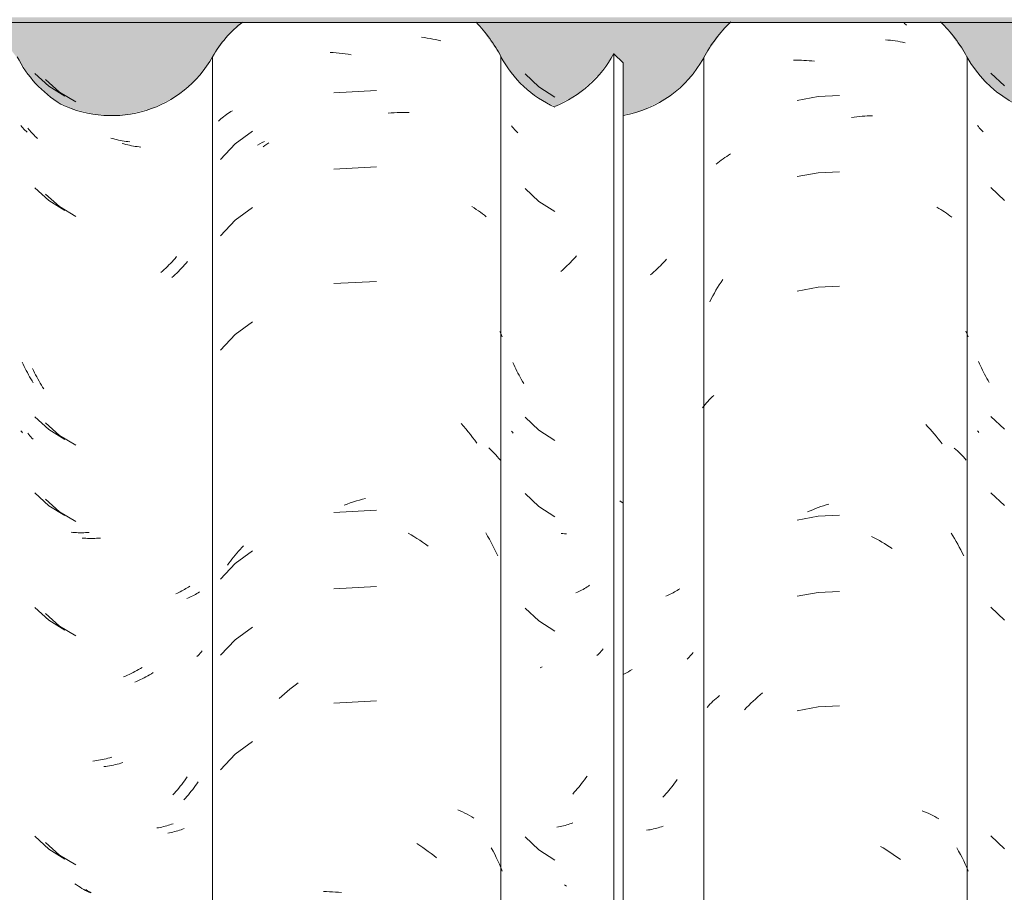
# Model space of a CAD drawing. Header units: metres. Extents: x -27.3 to 21, y -0.3 to 10.3.
# Tile 227 of 237: x 19.078 to 19.467, y 2.981 to 3.326. Entities that reach past the tile are written whole.
import ezdxf

# ---------------------------------------------------------------- set-up
doc = ezdxf.new("R2010")
doc.units = ezdxf.units.M
for name, color, linetype, lineweight in [('A-GLAZ-CWMG', 7, 'Continuous', 5), ('A-ROOF-OTLN', 7, 'Continuous', 5), ('A-ROOF-PATT', 7, 'Continuous', 5), ('I-WALL', 7, 'Continuous', 5)]:
    doc.layers.add(name, color=color, linetype=linetype, lineweight=lineweight)

# ---------------------------------------------------------------- blocks, each defined once
blk = doc.blocks.new('FP_297-FACHADA 03')
at = {"layer": 'A-GLAZ-CWMG', "color": 9, "true_color": 0xc0c0c0}
for p, q in [((24.66957, 3.30445), (24.67502, 3.29934)), ((24.6647, 3.28327), (24.66435, 3.2837)), ((24.66507, 3.28286), (24.6647, 3.28327)), ((24.66544, 3.28244), (24.66507, 3.28286)), ((24.66583, 3.28204), (24.66544, 3.28244)), ((24.66623, 3.28164), (24.66583, 3.28204)), ((24.66664, 3.28125), (24.66623, 3.28164)), ((24.66957, 3.25923), (24.67502, 3.25412)), ((24.66511, 3.18962), (24.66473, 3.19048)), ((24.6655, 3.18877), (24.66511, 3.18962)), ((24.66589, 3.18792), (24.6655, 3.18877)), ((24.66631, 3.18709), (24.66589, 3.18792)), ((24.66673, 3.18626), (24.66631, 3.18709)), ((24.66716, 3.18543), (24.66673, 3.18626)), ((24.66761, 3.18462), (24.66716, 3.18543)), ((24.66806, 3.18381), (24.66761, 3.18462)), ((24.66853, 3.18301), (24.66806, 3.18381)), ((24.669, 3.18222), (24.66853, 3.18301)), ((24.66957, 3.1688), (24.67502, 3.16369)), ((24.66462, 3.1628), (24.66435, 3.16313)), ((24.6649, 3.16248), (24.66462, 3.1628)), ((24.66957, 3.13866), (24.67502, 3.13355)), ((24.66957, 3.09345), (24.67502, 3.08834)), ((24.66957, 3.00302), (24.67502, 2.99791))]:
    blk.add_line(p, q, dxfattribs=at)
blk = doc.blocks.new('FP_298-FACHADA 03')
at = {"layer": 'A-GLAZ-CWMG', "color": 9, "true_color": 0xc0c0c0}
for p, q in [((24.63545, 3.3241), (24.63639, 3.32335)), ((24.62798, 3.31757), (24.62897, 3.31749)), ((24.62897, 3.31749), (24.62996, 3.31738)), ((24.62996, 3.31738), (24.63095, 3.31727)), ((24.63095, 3.31727), (24.63192, 3.31713)), ((24.63192, 3.31713), (24.63289, 3.31698)), ((24.63289, 3.31698), (24.63385, 3.31681)), ((24.63385, 3.31681), (24.6348, 3.31662)), ((24.6348, 3.31662), (24.63575, 3.31641)), ((24.59174, 3.30952), (24.59276, 3.30953)), ((24.59276, 3.30953), (24.59378, 3.30953)), ((24.59378, 3.30953), (24.59481, 3.3095)), ((24.59481, 3.3095), (24.59585, 3.30946)), ((24.59585, 3.30946), (24.59688, 3.3094)), ((24.59688, 3.3094), (24.59792, 3.30933)), ((24.59792, 3.30933), (24.59897, 3.30923)), ((24.59897, 3.30923), (24.60001, 3.30912)), ((24.60149, 3.2952), (24.59318, 3.29365)), ((24.60994, 3.29557), (24.60149, 3.2952)), ((24.61459, 3.2869), (24.61565, 3.28705)), ((24.61565, 3.28705), (24.61669, 3.28718)), ((24.61669, 3.28718), (24.61774, 3.28729)), ((24.61774, 3.28729), (24.61878, 3.28739)), ((24.61878, 3.28739), (24.61982, 3.28746)), ((24.61982, 3.28746), (24.62086, 3.28752)), ((24.62086, 3.28752), (24.62189, 3.28756)), ((24.62189, 3.28756), (24.62292, 3.28758)), ((24.56252, 3.26948), (24.56321, 3.27001)), ((24.56321, 3.27001), (24.56391, 3.27053)), ((24.56391, 3.27053), (24.56462, 3.27103)), ((24.56462, 3.27103), (24.56534, 3.27152)), ((24.56534, 3.27152), (24.56608, 3.272)), ((24.56608, 3.272), (24.56684, 3.27247)), ((24.5612, 3.26839), (24.56185, 3.26894)), ((24.56185, 3.26894), (24.56252, 3.26948)), ((24.60149, 3.26505), (24.59318, 3.26351)), ((24.60994, 3.26542), (24.60149, 3.26505)), ((24.64832, 3.25141), (24.6491, 3.25097)), ((24.6491, 3.25097), (24.64986, 3.25052)), ((24.64986, 3.25052), (24.65062, 3.25005)), ((24.65062, 3.25005), (24.65135, 3.24957)), ((24.65135, 3.24957), (24.65208, 3.24908)), ((24.65208, 3.24908), (24.65279, 3.24857)), ((24.65279, 3.24857), (24.65349, 3.24805)), ((24.65349, 3.24805), (24.65417, 3.24753)), ((24.56109, 3.2186), (24.56175, 3.21969)), ((24.56175, 3.21969), (24.56241, 3.22077)), ((24.56241, 3.22077), (24.56309, 3.22184)), ((24.56309, 3.22184), (24.56379, 3.2229)), ((24.60149, 3.21984), (24.59318, 3.21829)), ((24.60994, 3.22021), (24.60149, 3.21984)), ((24.55923, 3.21525), (24.55983, 3.21638)), ((24.55983, 3.21638), (24.56046, 3.21749)), ((24.56046, 3.21749), (24.56109, 3.2186)), ((24.55863, 3.21412), (24.55923, 3.21525)), ((24.65973, 3.20242), (24.66024, 3.2013)), ((24.66024, 3.2013), (24.66073, 3.20017)), ((24.55902, 3.17593), (24.55962, 3.17652)), ((24.55962, 3.17652), (24.56024, 3.1771)), ((24.55574, 3.17217), (24.55625, 3.17282)), ((24.55625, 3.17282), (24.55677, 3.17346)), ((24.55677, 3.17346), (24.55731, 3.1741)), ((24.55731, 3.1741), (24.55786, 3.17472)), ((24.55786, 3.17472), (24.55843, 3.17533)), ((24.55843, 3.17533), (24.55902, 3.17593)), ((24.64395, 3.16561), (24.64479, 3.16471)), ((24.64479, 3.16471), (24.64562, 3.16379)), ((24.64562, 3.16379), (24.64644, 3.16286)), ((24.64644, 3.16286), (24.64725, 3.16192)), ((24.64725, 3.16192), (24.64805, 3.16096)), ((24.64805, 3.16096), (24.64883, 3.15998)), ((24.64883, 3.15998), (24.6496, 3.159)), ((24.6496, 3.159), (24.65036, 3.158)), ((24.65518, 3.15628), (24.65583, 3.15572)), ((24.65583, 3.15572), (24.65646, 3.15515)), ((24.65646, 3.15515), (24.65707, 3.15457)), ((24.65707, 3.15457), (24.65768, 3.15397)), ((24.65768, 3.15397), (24.65826, 3.15337)), ((24.65826, 3.15337), (24.65883, 3.15276)), ((24.65883, 3.15276), (24.65939, 3.15214)), ((24.65939, 3.15214), (24.65992, 3.15151)), ((24.60353, 3.1335), (24.60459, 3.13384)), ((24.60459, 3.13384), (24.60564, 3.13417)), ((24.59724, 3.13104), (24.59828, 3.1315)), ((24.59828, 3.1315), (24.59933, 3.13193)), ((24.59933, 3.13193), (24.60037, 3.13235)), ((24.60037, 3.13235), (24.60142, 3.13275)), ((24.60142, 3.13275), (24.60248, 3.13313)), ((24.60994, 3.12978), (24.60149, 3.12941)), ((24.60248, 3.13313), (24.60353, 3.1335)), ((24.60149, 3.12941), (24.59318, 3.12786)), ((24.65393, 3.12267), (24.65461, 3.12159)), ((24.62256, 3.12136), (24.62358, 3.12083)), ((24.62358, 3.12083), (24.6246, 3.12028)), ((24.6246, 3.12028), (24.62562, 3.11972)), ((24.62562, 3.11972), (24.62663, 3.11914)), ((24.62663, 3.11914), (24.62763, 3.11854)), ((24.62763, 3.11854), (24.62863, 3.11792)), ((24.65461, 3.12159), (24.65527, 3.12051)), ((24.65527, 3.12051), (24.65591, 3.11941)), ((24.65591, 3.11941), (24.65654, 3.1183)), ((24.65654, 3.1183), (24.65716, 3.11718)), ((24.62863, 3.11792), (24.62962, 3.11729)), ((24.62962, 3.11729), (24.63061, 3.11664)), ((24.65716, 3.11718), (24.65776, 3.11605)), ((24.65776, 3.11605), (24.65834, 3.1149)), ((24.65834, 3.1149), (24.65891, 3.11375)), ((24.60149, 3.09927), (24.59318, 3.09772)), ((24.60994, 3.09964), (24.60149, 3.09927)), ((24.55931, 3.05565), (24.55992, 3.05623)), ((24.55992, 3.05623), (24.56054, 3.05681)), ((24.56054, 3.05681), (24.56118, 3.05737)), ((24.56118, 3.05737), (24.56183, 3.05793)), ((24.56183, 3.05793), (24.5625, 3.05847)), ((24.57492, 3.05546), (24.5758, 3.05631)), ((24.5758, 3.05631), (24.57669, 3.05714)), ((24.57669, 3.05714), (24.57759, 3.05796)), ((24.57759, 3.05796), (24.5785, 3.05876)), ((24.5785, 3.05876), (24.57942, 3.05955)), ((24.55757, 3.05383), (24.55813, 3.05444)), ((24.55813, 3.05444), (24.55871, 3.05505)), ((24.55871, 3.05505), (24.55931, 3.05565)), ((24.57234, 3.05283), (24.57319, 3.05372)), ((24.57319, 3.05372), (24.57405, 3.0546)), ((24.57405, 3.0546), (24.57492, 3.05546)), ((24.60149, 3.05406), (24.59318, 3.05251)), ((24.60994, 3.05443), (24.60149, 3.05406)), ((24.64256, 3.01293), (24.64342, 3.01259)), ((24.64342, 3.01259), (24.64427, 3.01224)), ((24.64427, 3.01224), (24.64511, 3.01187)), ((24.64511, 3.01187), (24.64594, 3.01149)), ((24.64594, 3.01149), (24.64675, 3.01109)), ((24.64675, 3.01109), (24.64756, 3.01068)), ((24.64756, 3.01068), (24.64835, 3.01025)), ((24.64835, 3.01025), (24.64913, 3.00981)), ((24.6261, 2.99887), (24.62711, 2.99828)), ((24.62711, 2.99828), (24.62811, 2.99767)), ((24.62811, 2.99767), (24.62911, 2.99705)), ((24.65622, 2.99831), (24.65692, 2.99704)), ((24.62911, 2.99705), (24.6301, 2.99641)), ((24.6301, 2.99641), (24.63108, 2.99575)), ((24.63108, 2.99575), (24.63205, 2.99507)), ((24.63205, 2.99507), (24.63302, 2.99438)), ((24.63302, 2.99438), (24.63398, 2.99367)), ((24.65692, 2.99704), (24.65761, 2.99576)), ((24.65761, 2.99576), (24.65827, 2.99447)), ((24.65827, 2.99447), (24.65892, 2.99316)), ((24.65892, 2.99316), (24.65954, 2.99184)), ((24.65954, 2.99184), (24.66015, 2.99051)), ((24.66015, 2.99051), (24.66073, 2.98917))]:
    blk.add_line(p, q, dxfattribs=at)
blk = doc.blocks.new('FP_299-FACHADA 03')
at = {"layer": 'A-GLAZ-CWMG', "color": 9, "true_color": 0xc0c0c0}
for p, q in [((24.48574, 3.30407), (24.49118, 3.29896)), ((24.49118, 3.29896), (24.49748, 3.29493)), ((24.48073, 3.28308), (24.48035, 3.28355)), ((24.48112, 3.28263), (24.48073, 3.28308)), ((24.48152, 3.28218), (24.48112, 3.28263)), ((24.48194, 3.28174), (24.48152, 3.28218)), ((24.48237, 3.2813), (24.48194, 3.28174)), ((24.48281, 3.28088), (24.48237, 3.2813)), ((24.48574, 3.25886), (24.49118, 3.25375)), ((24.49118, 3.25375), (24.49748, 3.24971)), ((24.54158, 3.23094), (24.54099, 3.23026)), ((24.5379, 3.22707), (24.53726, 3.22647)), ((24.53854, 3.22769), (24.5379, 3.22707)), ((24.53916, 3.22831), (24.53854, 3.22769)), ((24.53978, 3.22895), (24.53916, 3.22831)), ((24.54039, 3.2296), (24.53978, 3.22895)), ((24.54099, 3.23026), (24.54039, 3.2296)), ((24.53596, 3.22529), (24.5353, 3.22473)), ((24.53662, 3.22587), (24.53596, 3.22529)), ((24.53726, 3.22647), (24.53662, 3.22587)), ((24.48129, 3.18925), (24.48091, 3.19011)), ((24.48167, 3.1884), (24.48129, 3.18925)), ((24.48207, 3.18755), (24.48167, 3.1884)), ((24.48248, 3.18671), (24.48207, 3.18755)), ((24.4829, 3.18588), (24.48248, 3.18671)), ((24.48333, 3.18506), (24.4829, 3.18588)), ((24.48378, 3.18425), (24.48333, 3.18506)), ((24.48423, 3.18344), (24.48378, 3.18425)), ((24.4847, 3.18264), (24.48423, 3.18344)), ((24.48517, 3.18185), (24.4847, 3.18264)), ((24.48574, 3.16843), (24.49118, 3.16332)), ((24.48071, 3.16254), (24.48035, 3.16298)), ((24.48108, 3.16211), (24.48071, 3.16254)), ((24.49118, 3.16332), (24.49748, 3.15928)), ((24.48574, 3.13829), (24.49118, 3.13318)), ((24.49118, 3.13318), (24.49748, 3.12914)), ((24.50063, 3.12249), (24.49994, 3.12257)), ((24.50133, 3.12242), (24.50063, 3.12249)), ((24.50203, 3.12237), (24.50133, 3.12242)), ((24.54362, 3.09884), (24.54306, 3.09856)), ((24.54417, 3.09913), (24.54362, 3.09884)), ((24.54471, 3.09942), (24.54417, 3.09913)), ((24.54525, 3.09973), (24.54471, 3.09942)), ((24.54577, 3.10005), (24.54525, 3.09973)), ((24.54628, 3.10038), (24.54577, 3.10005)), ((24.54678, 3.10072), (24.54628, 3.10038)), ((24.54191, 3.09803), (24.54132, 3.09778)), ((24.54249, 3.09829), (24.54191, 3.09803)), ((24.54306, 3.09856), (24.54249, 3.09829)), ((24.48574, 3.09307), (24.49118, 3.08796)), ((24.49118, 3.08796), (24.49748, 3.08393)), ((24.55211, 3.07547), (24.55174, 3.07502)), ((24.55011, 3.07329), (24.54968, 3.07288)), ((24.55054, 3.07371), (24.55011, 3.07329)), ((24.55095, 3.07414), (24.55054, 3.07371)), ((24.55135, 3.07457), (24.55095, 3.07414)), ((24.55174, 3.07502), (24.55135, 3.07457)), ((24.52577, 3.06753), (24.52504, 3.06715)), ((24.5265, 3.06793), (24.52577, 3.06753)), ((24.52722, 3.06834), (24.5265, 3.06793)), ((24.52795, 3.06876), (24.52722, 3.06834)), ((24.52504, 3.06715), (24.52439, 3.06683)), ((24.54576, 3.02534), (24.54524, 3.02459)), ((24.54248, 3.02099), (24.5419, 3.0203)), ((24.54305, 3.02169), (24.54248, 3.02099)), ((24.54361, 3.0224), (24.54305, 3.02169)), ((24.54416, 3.02312), (24.54361, 3.0224)), ((24.5447, 3.02385), (24.54416, 3.02312)), ((24.54524, 3.02459), (24.5447, 3.02385)), ((24.54071, 3.01896), (24.54011, 3.0183)), ((24.54131, 3.01962), (24.54071, 3.01896)), ((24.5419, 3.0203), (24.54131, 3.01962)), ((24.53441, 3.0054), (24.53373, 3.00529)), ((24.53508, 3.00552), (24.53441, 3.0054)), ((24.53574, 3.00565), (24.53508, 3.00552)), ((24.5364, 3.0058), (24.53574, 3.00565)), ((24.53705, 3.00596), (24.5364, 3.0058)), ((24.53769, 3.00612), (24.53705, 3.00596)), ((24.53833, 3.00631), (24.53769, 3.00612)), ((24.53896, 3.0065), (24.53833, 3.00631)), ((24.53958, 3.0067), (24.53896, 3.0065)), ((24.54019, 3.00692), (24.53958, 3.0067)), ((24.48574, 3.00265), (24.49118, 2.99753)), ((24.49118, 2.99753), (24.49748, 2.9935)), ((24.50205, 2.98317), (24.50134, 2.98366))]:
    blk.add_line(p, q, dxfattribs=at)
blk = doc.blocks.new('FP_300-FACHADA 03')
at = {"layer": 'A-GLAZ-CWMG', "color": 9, "true_color": 0xc0c0c0}
for p, q in [((24.44488, 3.3186), (24.446, 3.31845)), ((24.446, 3.31845), (24.4471, 3.31828)), ((24.4471, 3.31828), (24.4482, 3.31809)), ((24.4482, 3.31809), (24.44929, 3.31788)), ((24.44929, 3.31788), (24.45037, 3.31764)), ((24.45037, 3.31764), (24.45144, 3.31739)), ((24.45144, 3.31739), (24.45249, 3.31712)), ((24.40873, 3.31258), (24.40991, 3.31251)), ((24.40991, 3.31251), (24.4111, 3.31242)), ((24.4111, 3.31242), (24.41229, 3.31231)), ((24.41229, 3.31231), (24.41349, 3.31218)), ((24.41349, 3.31218), (24.41469, 3.31202)), ((24.41469, 3.31202), (24.41589, 3.31184)), ((24.41589, 3.31184), (24.41709, 3.31164)), ((24.42703, 3.29751), (24.41018, 3.29661)), ((24.43166, 3.28858), (24.43285, 3.28869)), ((24.43285, 3.28869), (24.43404, 3.28877)), ((24.43404, 3.28877), (24.43522, 3.28883)), ((24.43522, 3.28883), (24.4364, 3.28887)), ((24.4364, 3.28887), (24.43757, 3.28889)), ((24.43757, 3.28889), (24.43874, 3.28888)), ((24.43874, 3.28888), (24.4399, 3.28885)), ((24.38005, 3.27601), (24.38094, 3.27651)), ((24.38094, 3.27651), (24.38186, 3.27698)), ((24.38186, 3.27698), (24.38278, 3.27744)), ((24.42703, 3.26736), (24.41018, 3.26647)), ((24.46474, 3.25166), (24.4656, 3.25113)), ((24.4656, 3.25113), (24.46645, 3.25059)), ((24.46645, 3.25059), (24.46727, 3.25002)), ((24.46727, 3.25002), (24.46808, 3.24945)), ((24.46808, 3.24945), (24.46888, 3.24885)), ((24.46888, 3.24885), (24.46965, 3.24824)), ((24.46965, 3.24824), (24.47041, 3.24762)), ((24.42703, 3.22215), (24.41018, 3.22126)), ((24.47578, 3.20239), (24.47625, 3.20128)), ((24.47625, 3.20128), (24.47671, 3.20017)), ((24.46049, 3.16601), (24.46143, 3.16495)), ((24.46143, 3.16495), (24.46235, 3.16386)), ((24.46235, 3.16386), (24.46325, 3.16276)), ((24.46325, 3.16276), (24.46414, 3.16165)), ((24.46414, 3.16165), (24.46502, 3.16051)), ((24.46502, 3.16051), (24.46587, 3.15936)), ((24.46587, 3.15936), (24.46671, 3.15819)), ((24.47138, 3.15634), (24.47209, 3.15568)), ((24.47209, 3.15568), (24.47279, 3.15501)), ((24.47279, 3.15501), (24.47346, 3.15433)), ((24.47346, 3.15433), (24.47412, 3.15363)), ((24.47412, 3.15363), (24.47475, 3.15292)), ((24.47475, 3.15292), (24.47537, 3.1522)), ((24.47537, 3.1522), (24.47596, 3.15147)), ((24.4143, 3.13374), (24.4155, 3.13418)), ((24.4155, 3.13418), (24.4167, 3.1346)), ((24.4167, 3.1346), (24.41791, 3.135)), ((24.41791, 3.135), (24.41912, 3.13537)), ((24.41912, 3.13537), (24.42033, 3.13572)), ((24.42033, 3.13572), (24.42153, 3.13605)), ((24.42153, 3.13605), (24.42274, 3.13635)), ((24.42703, 3.13172), (24.41018, 3.13083)), ((24.43954, 3.12264), (24.4407, 3.12198)), ((24.4407, 3.12198), (24.44184, 3.1213)), ((24.47018, 3.12277), (24.47092, 3.12152)), ((24.44184, 3.1213), (24.44298, 3.12059)), ((24.44298, 3.12059), (24.44412, 3.11986)), ((24.44412, 3.11986), (24.44524, 3.11911)), ((24.44524, 3.11911), (24.44635, 3.11834)), ((24.44635, 3.11834), (24.44746, 3.11755)), ((24.47092, 3.12152), (24.47165, 3.12025)), ((24.47165, 3.12025), (24.47235, 3.11898)), ((24.47235, 3.11898), (24.47304, 3.11769)), ((24.47304, 3.11769), (24.47371, 3.11638)), ((24.47371, 3.11638), (24.47435, 3.11506)), ((24.47435, 3.11506), (24.47498, 3.11373)), ((24.42703, 3.10158), (24.41018, 3.10068)), ((24.39072, 3.05919), (24.39177, 3.06009)), ((24.39177, 3.06009), (24.39283, 3.06097)), ((24.39283, 3.06097), (24.3939, 3.06183)), ((24.3939, 3.06183), (24.39498, 3.06267)), ((24.39498, 3.06267), (24.39608, 3.06349)), ((24.38866, 3.05733), (24.38968, 3.05827)), ((24.38968, 3.05827), (24.39072, 3.05919)), ((24.42703, 3.05636), (24.41018, 3.05547)), ((24.45914, 3.01338), (24.4601, 3.01295)), ((24.4601, 3.01295), (24.46104, 3.01251)), ((24.46104, 3.01251), (24.46197, 3.01205)), ((24.46197, 3.01205), (24.46288, 3.01158)), ((24.46288, 3.01158), (24.46378, 3.01108)), ((24.46378, 3.01108), (24.46466, 3.01057)), ((24.46466, 3.01057), (24.46552, 3.01004)), ((24.44304, 2.99999), (24.44417, 2.99926)), ((24.44417, 2.99926), (24.44529, 2.99851)), ((24.44529, 2.99851), (24.4464, 2.99774)), ((24.4464, 2.99774), (24.44751, 2.99694)), ((24.47238, 2.99835), (24.47306, 2.99707)), ((24.44751, 2.99694), (24.4486, 2.99613)), ((24.4486, 2.99613), (24.44969, 2.99529)), ((24.44969, 2.99529), (24.45076, 2.99444)), ((24.47306, 2.99707), (24.47372, 2.99579)), ((24.47372, 2.99579), (24.47436, 2.99449)), ((24.47436, 2.99449), (24.47498, 2.99318)), ((24.47498, 2.99318), (24.47557, 2.99185)), ((24.47557, 2.99185), (24.47615, 2.99052)), ((24.47615, 2.99052), (24.47671, 2.98917)), ((24.40611, 2.98107), (24.40728, 2.98105)), ((24.40728, 2.98105), (24.40846, 2.98102)), ((24.40846, 2.98102), (24.40964, 2.98096)), ((24.40964, 2.98096), (24.41083, 2.98088)), ((24.41083, 2.98088), (24.41202, 2.98077)), ((24.41202, 2.98077), (24.41321, 2.98064))]:
    blk.add_line(p, q, dxfattribs=at)
blk = doc.blocks.new('FP_301-FACHADA 03')
at = {"layer": 'A-GLAZ-CWMG', "color": 9, "true_color": 0xc0c0c0}
for p, q in [((24.29631, 3.30186), (24.30191, 3.29691)), ((24.30191, 3.29691), (24.30833, 3.29305)), ((24.2898, 3.2822), (24.28943, 3.28269)), ((24.29018, 3.28172), (24.2898, 3.2822)), ((24.29058, 3.28124), (24.29018, 3.28172)), ((24.29099, 3.28078), (24.29058, 3.28124)), ((24.29142, 3.28032), (24.29099, 3.28078)), ((24.29185, 3.27987), (24.29142, 3.28032)), ((24.29231, 3.27942), (24.29185, 3.27987)), ((24.29277, 3.27899), (24.29231, 3.27942)), ((24.29325, 3.27857), (24.29277, 3.27899)), ((24.32732, 3.27643), (24.32657, 3.27663)), ((24.32808, 3.27623), (24.32732, 3.27643)), ((24.32883, 3.27605), (24.32808, 3.27623)), ((24.32958, 3.27589), (24.32883, 3.27605)), ((24.33033, 3.27574), (24.32958, 3.27589)), ((24.33108, 3.2756), (24.33033, 3.27574)), ((24.33182, 3.27547), (24.33108, 3.2756)), ((24.33257, 3.27536), (24.33182, 3.27547)), ((24.33331, 3.27526), (24.33257, 3.27536)), ((24.33405, 3.27518), (24.33331, 3.27526)), ((24.29631, 3.25664), (24.30191, 3.25169)), ((24.30191, 3.25169), (24.30833, 3.24783)), ((24.35007, 3.2273), (24.34945, 3.22666)), ((24.35068, 3.22795), (24.35007, 3.2273)), ((24.35129, 3.22861), (24.35068, 3.22795)), ((24.35188, 3.22928), (24.35129, 3.22861)), ((24.35247, 3.22996), (24.35188, 3.22928)), ((24.34689, 3.22423), (24.34624, 3.22365)), ((24.34754, 3.22482), (24.34689, 3.22423)), ((24.34819, 3.22542), (24.34754, 3.22482)), ((24.34882, 3.22604), (24.34819, 3.22542)), ((24.34945, 3.22666), (24.34882, 3.22604)), ((24.29164, 3.18689), (24.29124, 3.18774)), ((24.29205, 3.18605), (24.29164, 3.18689)), ((24.29247, 3.18522), (24.29205, 3.18605)), ((24.2929, 3.1844), (24.29247, 3.18522)), ((24.29334, 3.18358), (24.2929, 3.1844)), ((24.2938, 3.18277), (24.29334, 3.18358)), ((24.29426, 3.18197), (24.2938, 3.18277)), ((24.29474, 3.18118), (24.29426, 3.18197)), ((24.29522, 3.18039), (24.29474, 3.18118)), ((24.29572, 3.17962), (24.29522, 3.18039)), ((24.29631, 3.16622), (24.30191, 3.16127)), ((24.2898, 3.16163), (24.28943, 3.16212)), ((24.29018, 3.16115), (24.2898, 3.16163)), ((24.29058, 3.16067), (24.29018, 3.16115)), ((24.30191, 3.16127), (24.30833, 3.1574)), ((24.29099, 3.1602), (24.29058, 3.16067)), ((24.29142, 3.15974), (24.29099, 3.1602)), ((24.29631, 3.13607), (24.30191, 3.13112)), ((24.30191, 3.13112), (24.30833, 3.12726)), ((24.31153, 3.12069), (24.31083, 3.12075)), ((24.31224, 3.12064), (24.31153, 3.12069)), ((24.31295, 3.12061), (24.31224, 3.12064)), ((24.31366, 3.12059), (24.31295, 3.12061)), ((24.31438, 3.12058), (24.31366, 3.12059)), ((24.3151, 3.12058), (24.31438, 3.12058)), ((24.31582, 3.1206), (24.3151, 3.12058)), ((24.31655, 3.12063), (24.31582, 3.1206)), ((24.31728, 3.12067), (24.31655, 3.12063)), ((24.31802, 3.12073), (24.31728, 3.12067)), ((24.3561, 3.0988), (24.35557, 3.09849)), ((24.35661, 3.09913), (24.3561, 3.0988)), ((24.35712, 3.09946), (24.35661, 3.09913)), ((24.35279, 3.09706), (24.35221, 3.0968)), ((24.35337, 3.09732), (24.35279, 3.09706)), ((24.35393, 3.0976), (24.35337, 3.09732)), ((24.35449, 3.09789), (24.35393, 3.0976)), ((24.35503, 3.09818), (24.35449, 3.09789)), ((24.35557, 3.09849), (24.35503, 3.09818)), ((24.29631, 3.09086), (24.30191, 3.08591)), ((24.30191, 3.08591), (24.30833, 3.08205)), ((24.33892, 3.06756), (24.33821, 3.06712)), ((24.33233, 3.06412), (24.33159, 3.06381)), ((24.33308, 3.06445), (24.33233, 3.06412)), ((24.33382, 3.06479), (24.33308, 3.06445)), ((24.33456, 3.06515), (24.33382, 3.06479)), ((24.33529, 3.06552), (24.33456, 3.06515)), ((24.33603, 3.0659), (24.33529, 3.06552)), ((24.33676, 3.0663), (24.33603, 3.0659)), ((24.33748, 3.0667), (24.33676, 3.0663)), ((24.33821, 3.06712), (24.33748, 3.0667)), ((24.32016, 3.03054), (24.31941, 3.03045)), ((24.3209, 3.03065), (24.32016, 3.03054)), ((24.32165, 3.03077), (24.3209, 3.03065)), ((24.3224, 3.03091), (24.32165, 3.03077)), ((24.32315, 3.03106), (24.3224, 3.03091)), ((24.3239, 3.03122), (24.32315, 3.03106)), ((24.32465, 3.03139), (24.3239, 3.03122)), ((24.3254, 3.03158), (24.32465, 3.03139)), ((24.32615, 3.03179), (24.3254, 3.03158)), ((24.3269, 3.03201), (24.32615, 3.03179)), ((24.35448, 3.02145), (24.35392, 3.02073)), ((24.35502, 3.02217), (24.35448, 3.02145)), ((24.35556, 3.02291), (24.35502, 3.02217)), ((24.35609, 3.02366), (24.35556, 3.02291)), ((24.3566, 3.02441), (24.35609, 3.02366)), ((24.35161, 3.01797), (24.35101, 3.0173)), ((24.3522, 3.01864), (24.35161, 3.01797)), ((24.35278, 3.01933), (24.3522, 3.01864)), ((24.35336, 3.02002), (24.35278, 3.01933)), ((24.35392, 3.02073), (24.35336, 3.02002)), ((24.34987, 3.00548), (24.34924, 3.00528)), ((24.35048, 3.0057), (24.34987, 3.00548)), ((24.35109, 3.00592), (24.35048, 3.0057)), ((24.34535, 3.00431), (24.34468, 3.00419)), ((24.34602, 3.00444), (24.34535, 3.00431)), ((24.34668, 3.00459), (24.34602, 3.00444)), ((24.34733, 3.00474), (24.34668, 3.00459)), ((24.34797, 3.00491), (24.34733, 3.00474)), ((24.34861, 3.00509), (24.34797, 3.00491)), ((24.34924, 3.00528), (24.34861, 3.00509)), ((24.29631, 3.00043), (24.30191, 2.99548)), ((24.30191, 2.99548), (24.30833, 2.99162)), ((24.31296, 2.98141), (24.31225, 2.98188)), ((24.31367, 2.98096), (24.31296, 2.98141)), ((24.31439, 2.98052), (24.31367, 2.98096))]:
    blk.add_line(p, q, dxfattribs=at)
blk = doc.blocks.new('Rectangular Mullion - Telha Fibrocimento - Ondulada-2565198-FACHADA 03')
at = {"layer": 'A-GLAZ-CWMG'}
for p, q in [((24.4762, 3.31091), (24.4762, 2.87441)), ((24.55625, 3.31052), (24.55625, 2.87402)), ((24.66022, 3.31091), (24.66022, 2.87441))]:
    blk.add_line(p, q, dxfattribs=at)
for centre, major_axis, start_param, end_param in [((24.42188, 3.28307), (0.06118, 0), 0.478163, 0.755649), ((24.60834, 3.28307), (0.05902, 0), 2.348581, 2.651943), ((24.60834, 3.28307), (0.05902, 0), 0.497168, 0.792534), ((24.32644, 3.33085), (0.04589, 0), 3.596619, 4.160854), ((24.51633, 3.33172), (0.04532, 0), 3.624607, 4.283876), ((24.51633, 3.33172), (0.04532, 0), 4.892481, 5.790408), ((24.70021, 3.33219), (0.04542, 0), 3.635147, 5.786308)]:
    blk.add_ellipse(centre, major_axis=major_axis, ratio=0.988936, start_param=start_param, end_param=end_param, dxfattribs=at)
for name in ['FP_298-FACHADA 03', 'FP_300-FACHADA 03', 'FP_301-FACHADA 03', 'FP_299-FACHADA 03', 'FP_297-FACHADA 03']:
    blk.add_blockref(name, (0, 0), dxfattribs=at)
blk = doc.blocks.new('FP_306-FACHADA 03')
at = {"layer": 'A-GLAZ-CWMG', "color": 9, "true_color": 0xc0c0c0}
for p, q in [((24.50484, 3.23091), (24.50424, 3.23025)), ((24.50544, 3.23158), (24.50484, 3.23091)), ((24.50603, 3.23226), (24.50544, 3.23158)), ((24.50109, 3.22714), (24.50044, 3.22655)), ((24.50174, 3.22774), (24.50109, 3.22714)), ((24.50237, 3.22835), (24.50174, 3.22774)), ((24.503, 3.22897), (24.50237, 3.22835)), ((24.50362, 3.22961), (24.503, 3.22897)), ((24.50424, 3.23025), (24.50362, 3.22961)), ((24.50044, 3.22655), (24.49978, 3.22598)), ((24.50636, 3.09935), (24.50577, 3.0991)), ((24.50693, 3.09962), (24.50636, 3.09935)), ((24.5075, 3.09989), (24.50693, 3.09962)), ((24.50806, 3.10018), (24.5075, 3.09989)), ((24.5086, 3.10047), (24.50806, 3.10018)), ((24.50914, 3.10077), (24.5086, 3.10047)), ((24.50967, 3.10109), (24.50914, 3.10077)), ((24.51019, 3.10141), (24.50967, 3.10109)), ((24.5107, 3.10174), (24.51019, 3.10141)), ((24.5112, 3.10209), (24.5107, 3.10174)), ((24.51538, 3.07558), (24.51496, 3.07513)), ((24.51579, 3.07603), (24.51538, 3.07558)), ((24.51618, 3.0765), (24.51579, 3.07603)), ((24.51656, 3.07696), (24.51618, 3.0765)), ((24.51452, 3.0747), (24.51407, 3.07427)), ((24.51496, 3.07513), (24.51452, 3.0747)), ((24.49246, 3.06991), (24.49174, 3.06948)), ((24.50913, 3.0252), (24.50859, 3.02446)), ((24.50966, 3.02594), (24.50913, 3.0252)), ((24.51018, 3.0267), (24.50966, 3.02594)), ((24.50576, 3.02094), (24.50517, 3.02027)), ((24.50634, 3.02163), (24.50576, 3.02094)), ((24.50692, 3.02232), (24.50634, 3.02163)), ((24.50749, 3.02302), (24.50692, 3.02232)), ((24.50804, 3.02374), (24.50749, 3.02302)), ((24.50859, 3.02446), (24.50804, 3.02374)), ((24.50517, 3.02027), (24.50456, 3.01961)), ((24.4989, 3.00664), (24.49822, 3.00652)), ((24.49956, 3.00677), (24.4989, 3.00664)), ((24.50022, 3.00691), (24.49956, 3.00677)), ((24.50088, 3.00706), (24.50022, 3.00691)), ((24.50152, 3.00723), (24.50088, 3.00706)), ((24.50216, 3.0074), (24.50152, 3.00723)), ((24.50279, 3.00759), (24.50216, 3.0074)), ((24.50342, 3.00779), (24.50279, 3.00759)), ((24.50404, 3.008), (24.50342, 3.00779)), ((24.50464, 3.00822), (24.50404, 3.008)), ((24.492, 2.91559), (24.49128, 2.9156)), ((24.49272, 2.9156), (24.492, 2.91559)), ((24.49344, 2.91562), (24.49272, 2.9156)), ((24.49415, 2.91565), (24.49344, 2.91562)), ((24.49485, 2.91569), (24.49415, 2.91565)), ((24.49555, 2.91575), (24.49485, 2.91569)), ((24.49625, 2.91582), (24.49555, 2.91575)), ((24.49694, 2.9159), (24.49625, 2.91582)), ((24.50614, 2.90081), (24.50555, 2.90013)), ((24.50672, 2.9015), (24.50614, 2.90081)), ((24.50729, 2.9022), (24.50672, 2.9015)), ((24.50785, 2.90292), (24.50729, 2.9022)), ((24.50249, 2.8969), (24.50185, 2.89628)), ((24.50312, 2.89752), (24.50249, 2.8969)), ((24.50374, 2.89816), (24.50312, 2.89752)), ((24.50435, 2.8988), (24.50374, 2.89816)), ((24.50496, 2.89946), (24.50435, 2.8988)), ((24.50555, 2.90013), (24.50496, 2.89946))]:
    blk.add_line(p, q, dxfattribs=at)
blk = doc.blocks.new('FP_307-FACHADA 03')
at = {"layer": 'A-GLAZ-CWMG', "color": 9, "true_color": 0xc0c0c0}
for p, q in [((24.36897, 3.28883), (24.36957, 3.28921)), ((24.36957, 3.28921), (24.37018, 3.28958)), ((24.36462, 3.2854), (24.36512, 3.28586)), ((24.36512, 3.28586), (24.36564, 3.28631)), ((24.36564, 3.28631), (24.36616, 3.28676)), ((24.36616, 3.28676), (24.3667, 3.28719)), ((24.3667, 3.28719), (24.36725, 3.28762)), ((24.36725, 3.28762), (24.36781, 3.28803)), ((24.36781, 3.28803), (24.36839, 3.28843)), ((24.36839, 3.28843), (24.36897, 3.28883)), ((24.3781, 3.28145), (24.37127, 3.27647)), ((24.37127, 3.27647), (24.36551, 3.27032)), ((24.38224, 3.27525), (24.38301, 3.27582)), ((24.38301, 3.27582), (24.38379, 3.27636)), ((24.38379, 3.27636), (24.38457, 3.2769)), ((24.3781, 3.2513), (24.37127, 3.24633)), ((24.37127, 3.24633), (24.36551, 3.24018)), ((24.3781, 3.20609), (24.37127, 3.20112)), ((24.37127, 3.20112), (24.36551, 3.19497)), ((24.37123, 3.11399), (24.37187, 3.11476)), ((24.3781, 3.11566), (24.37127, 3.11069)), ((24.37187, 3.11476), (24.37251, 3.11552)), ((24.37251, 3.11552), (24.37317, 3.11627)), ((24.37317, 3.11627), (24.37384, 3.117)), ((24.37384, 3.117), (24.37452, 3.11772)), ((24.37127, 3.11069), (24.36551, 3.10454)), ((24.3682, 3.10997), (24.36878, 3.1108)), ((24.36878, 3.1108), (24.36938, 3.11161)), ((24.36938, 3.11161), (24.36998, 3.11242)), ((24.36998, 3.11242), (24.3706, 3.11321)), ((24.3706, 3.11321), (24.37123, 3.11399)), ((24.3781, 3.08552), (24.37127, 3.08055)), ((24.37127, 3.08055), (24.36551, 3.0744)), ((24.3781, 3.0403), (24.37127, 3.03533)), ((24.37127, 3.03533), (24.36551, 3.02918))]:
    blk.add_line(p, q, dxfattribs=at)
blk = doc.blocks.new('FP_308-FACHADA 03')
at = {"layer": 'A-GLAZ-CWMG', "color": 9, "true_color": 0xc0c0c0}
for p, q in [((24.29211, 3.30432), (24.29764, 3.2993)), ((24.29764, 3.2993), (24.30401, 3.29536)), ((24.28699, 3.28321), (24.28661, 3.28366)), ((24.28739, 3.28276), (24.28699, 3.28321)), ((24.2878, 3.28233), (24.28739, 3.28276)), ((24.28823, 3.2819), (24.2878, 3.28233)), ((24.28866, 3.28148), (24.28823, 3.2819)), ((24.28911, 3.28107), (24.28866, 3.28148)), ((24.32294, 3.27855), (24.32219, 3.27876)), ((24.32369, 3.27835), (24.32294, 3.27855)), ((24.32444, 3.27817), (24.32369, 3.27835)), ((24.32519, 3.27799), (24.32444, 3.27817)), ((24.32594, 3.27784), (24.32519, 3.27799)), ((24.32669, 3.27769), (24.32594, 3.27784)), ((24.32744, 3.27756), (24.32669, 3.27769)), ((24.32818, 3.27744), (24.32744, 3.27756)), ((24.32893, 3.27734), (24.32818, 3.27744)), ((24.32967, 3.27725), (24.32893, 3.27734)), ((24.29211, 3.25911), (24.29764, 3.25408)), ((24.29764, 3.25408), (24.30401, 3.25015)), ((24.34754, 3.23123), (24.34694, 3.23056)), ((24.34813, 3.23191), (24.34754, 3.23123)), ((24.34383, 3.2274), (24.34319, 3.2268)), ((24.34447, 3.22801), (24.34383, 3.2274)), ((24.3451, 3.22863), (24.34447, 3.22801)), ((24.34572, 3.22926), (24.3451, 3.22863)), ((24.34633, 3.22991), (24.34572, 3.22926)), ((24.34694, 3.23056), (24.34633, 3.22991)), ((24.34253, 3.22621), (24.34188, 3.22564)), ((24.34319, 3.2268), (24.34253, 3.22621)), ((24.28754, 3.18942), (24.28715, 3.19027)), ((24.28794, 3.18857), (24.28754, 3.18942)), ((24.28835, 3.18773), (24.28794, 3.18857)), ((24.28877, 3.1869), (24.28835, 3.18773)), ((24.2892, 3.18608), (24.28877, 3.1869)), ((24.28964, 3.18526), (24.2892, 3.18608)), ((24.2901, 3.18446), (24.28964, 3.18526)), ((24.29057, 3.18366), (24.2901, 3.18446)), ((24.29104, 3.18287), (24.29057, 3.18366)), ((24.29153, 3.18209), (24.29104, 3.18287)), ((24.29211, 3.16868), (24.29764, 3.16366)), ((24.28696, 3.16268), (24.28661, 3.16309)), ((24.28732, 3.16227), (24.28696, 3.16268)), ((24.29764, 3.16366), (24.30401, 3.15972)), ((24.29211, 3.13853), (24.29764, 3.13351)), ((24.29764, 3.13351), (24.30401, 3.12958)), ((24.30719, 3.12297), (24.3065, 3.12304)), ((24.30789, 3.12292), (24.30719, 3.12297)), ((24.3086, 3.12287), (24.30789, 3.12292)), ((24.30931, 3.12284), (24.3086, 3.12287)), ((24.31002, 3.12283), (24.30931, 3.12284)), ((24.31074, 3.12282), (24.31002, 3.12283)), ((24.31146, 3.12283), (24.31074, 3.12282)), ((24.31219, 3.12286), (24.31146, 3.12283)), ((24.31292, 3.12289), (24.31219, 3.12286)), ((24.31365, 3.12294), (24.31292, 3.12289)), ((24.34845, 3.09901), (24.34786, 3.09875)), ((24.34902, 3.09927), (24.34845, 3.09901)), ((24.34959, 3.09954), (24.34902, 3.09927)), ((24.35015, 3.09983), (24.34959, 3.09954)), ((24.3507, 3.10012), (24.35015, 3.09983)), ((24.35124, 3.10042), (24.3507, 3.10012)), ((24.35176, 3.10074), (24.35124, 3.10042)), ((24.35228, 3.10106), (24.35176, 3.10074)), ((24.35279, 3.10139), (24.35228, 3.10106)), ((24.35329, 3.10173), (24.35279, 3.10139)), ((24.29211, 3.09332), (24.29764, 3.0883)), ((24.29764, 3.0883), (24.30401, 3.08436)), ((24.35785, 3.07565), (24.35744, 3.07521)), ((24.35823, 3.07611), (24.35785, 3.07565)), ((24.3566, 3.07434), (24.35616, 3.07391)), ((24.35703, 3.07477), (24.3566, 3.07434)), ((24.35744, 3.07521), (24.35703, 3.07477)), ((24.33091, 3.06758), (24.33017, 3.06722)), ((24.33165, 3.06795), (24.33091, 3.06758)), ((24.33238, 3.06834), (24.33165, 3.06795)), ((24.3331, 3.06875), (24.33238, 3.06834)), ((24.33383, 3.06916), (24.3331, 3.06875)), ((24.33455, 3.06959), (24.33383, 3.06916)), ((24.32795, 3.06621), (24.3272, 3.0659)), ((24.32869, 3.06653), (24.32795, 3.06621)), ((24.32943, 3.06687), (24.32869, 3.06653)), ((24.33017, 3.06722), (24.32943, 3.06687)), ((24.31578, 3.03273), (24.31504, 3.03264)), ((24.31653, 3.03283), (24.31578, 3.03273)), ((24.31727, 3.03295), (24.31653, 3.03283)), ((24.31802, 3.03308), (24.31727, 3.03295)), ((24.31877, 3.03322), (24.31802, 3.03308)), ((24.31952, 3.03337), (24.31877, 3.03322)), ((24.32027, 3.03354), (24.31952, 3.03337)), ((24.32102, 3.03373), (24.32027, 3.03354)), ((24.32177, 3.03392), (24.32102, 3.03373)), ((24.32252, 3.03413), (24.32177, 3.03392)), ((24.35123, 3.02485), (24.35069, 3.02411)), ((24.35175, 3.02559), (24.35123, 3.02485)), ((24.35227, 3.02634), (24.35175, 3.02559)), ((24.34844, 3.02128), (24.34785, 3.02059)), ((24.34901, 3.02197), (24.34844, 3.02128)), ((24.34958, 3.02267), (24.34901, 3.02197)), ((24.35014, 3.02339), (24.34958, 3.02267)), ((24.35069, 3.02411), (24.35014, 3.02339)), ((24.34726, 3.01992), (24.34666, 3.01926)), ((24.34785, 3.02059), (24.34726, 3.01992)), ((24.34099, 3.0063), (24.34032, 3.00618)), ((24.34166, 3.00643), (24.34099, 3.0063)), ((24.34232, 3.00657), (24.34166, 3.00643)), ((24.34297, 3.00672), (24.34232, 3.00657)), ((24.34362, 3.00688), (24.34297, 3.00672)), ((24.34426, 3.00706), (24.34362, 3.00688)), ((24.34489, 3.00725), (24.34426, 3.00706)), ((24.34551, 3.00745), (24.34489, 3.00725)), ((24.34613, 3.00766), (24.34551, 3.00745)), ((24.34674, 3.00788), (24.34613, 3.00766)), ((24.29211, 3.00289), (24.29764, 2.99787)), ((24.29764, 2.99787), (24.30401, 2.99393)), ((24.30861, 2.98368), (24.30791, 2.98415)), ((24.30932, 2.98322), (24.30861, 2.98368)), ((24.31004, 2.98277), (24.30932, 2.98322)), ((24.31076, 2.98234), (24.31004, 2.98277)), ((24.31148, 2.98192), (24.31076, 2.98234)), ((24.3122, 2.98151), (24.31148, 2.98192)), ((24.31293, 2.98111), (24.3122, 2.98151)), ((24.31367, 2.98073), (24.31293, 2.98111))]:
    blk.add_line(p, q, dxfattribs=at)
blk = doc.blocks.new('Rectangular Mullion - Telha Fibrocimento - Ondulada-V305-FACHADA 03')
at = {"layer": 'A-GLAZ-CWMG', "true_color": 0xc0c0c0}
h = blk.add_hatch(dxfattribs=at)
h.set_pattern_fill('FP_31', color=9, style=0, pattern_type=2)
h.set_pattern_definition([(315.081, (29.315, -2.118), (0.286173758, -0.27029739), [0.01667, -0.28643, 0.01667, -1.903]), (315.081, (29.315, -2.118), (0.286173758, -0.27029739), [-0.31978, -0.28643, 0.01667, -0.58954, -1.01]), (315.081, (29.315, -2.118), (0.286173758, -0.27029739), [-1.212, 0.01667, -0.28643, 0.01667, -0.69057]), (315.081, (29.315, -2.118), (0.286173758, -0.27029739), [-1.532, -0.1854, 0.01667, -0.4885]), (126.286, (29.422, -2.217), (-0.205045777, 0.24913451), [0.00997, -0.17136, 0.00997, -1.138]), (126.286, (29.422, -2.217), (-0.205045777, 0.24913451), [-0.19131, -0.17136, 0.00997, -0.35269, -0.60444]), (126.286, (29.422, -2.217), (-0.205045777, 0.24913451), [-0.72533, 0.00997, -0.17136, 0.00997, -0.41314]), (126.286, (29.422, -2.217), (-0.205045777, 0.24913451), [-0.91664, -0.11092, 0.00997, -0.29225]), (147.695, (29.458, -2.223), (-0.08113297, 0.021153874), [0.00698, -0.11998, 0.00698, -0.79715]), (147.695, (29.458, -2.223), (-0.08113297, 0.021153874), [-0.13395, -0.11998, 0.00698, -0.24695, -0.42323]), (147.695, (29.458, -2.223), (-0.08113297, 0.021153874), [-0.50787, 0.00698, -0.11998, 0.00698, -0.28928]), (147.695, (29.458, -2.223), (-0.08113297, 0.021153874), [-0.64182, -0.07766, 0.00698, -0.20463])])
h.paths.add_polyline_path([(24.52439, 2.87193), (24.52439, 3.30843), (24.52072, 3.31209), (24.52072, 2.87559), (24.52211, 2.8742)])
at = {"layer": 'A-GLAZ-CWMG'}
for p, q in [((24.36234, 3.31091), (24.36234, 2.87441)), ((24.52072, 3.31209), (24.52439, 3.30843)), ((24.52072, 3.31209), (24.52072, 2.87559)), ((24.52439, 3.30843), (24.52439, 2.87193))]:
    blk.add_line(p, q, dxfattribs=at)
for centre, major_axis, start_param, end_param in [((24.40128, 3.28968), (0.04446, 0), 2.223993, 2.637678), ((24.32242, 3.3327), (0.0456, 0), 4.257871, 5.77887), ((24.48014, 3.33324), (0.04586, 0), 5.099074, 5.798286)]:
    blk.add_ellipse(centre, major_axis=major_axis, ratio=0.988936, start_param=start_param, end_param=end_param, dxfattribs=at)
for name in ['FP_308-FACHADA 03', 'FP_307-FACHADA 03', 'FP_306-FACHADA 03']:
    blk.add_blockref(name, (0, 0), dxfattribs=at)

msp = doc.modelspace()

# ---------------------------------------------------------------- hatches: boundary and pattern name
at = {"layer": 'A-ROOF-PATT', "true_color": 0x919191}
msp.add_hatch(color=252, dxfattribs=at).paths.add_polyline_path([(19.61655, 3.32442), (19.73539, 3.32442), (19.73739, 3.32639), (17.00732, 3.32639), (17.00732, 3.32442), (19.61575, 3.32442)])
at = {"layer": 'I-WALL', "true_color": 0xdbcc9e}
h = msp.add_hatch(color=9, dxfattribs=at)
h.paths.add_polyline_path([(19.49773, 3.28759), (19.50826, 3.2901), (19.51788, 3.29502), (19.52606, 3.30204), (19.54038, 3.32203), (19.54316, 3.32442), (19.44175, 3.32442), (19.44424, 3.32228), (19.45863, 3.30215), (19.46678, 3.2951), (19.47639, 3.29016), (19.4869, 3.2876), (19.49249, 3.2876)])
h.paths.add_polyline_path([(18.19514, 3.28788), (18.20288, 3.28972), (18.21254, 3.29465), (18.22199, 3.30348), (18.23507, 3.32196), (18.2379, 3.32442), (18.13702, 3.32442), (18.13838, 3.32323), (18.15312, 3.30205), (18.16125, 3.2949), (18.16815, 3.29129), (18.17716, 3.29606), (18.18528, 3.30323), (18.19147, 3.31209), (18.19514, 3.30843), (18.19514, 3.28828)])
h.paths.add_polyline_path([(19.31657, 3.28788), (19.3243, 3.28972), (19.33397, 3.29465), (19.34217, 3.30172), (19.3565, 3.32196), (19.35933, 3.32442), (19.25845, 3.32442), (19.25981, 3.32323), (19.27455, 3.30205), (19.28268, 3.2949), (19.28958, 3.29129), (19.29859, 3.29606), (19.3076, 3.3045), (19.3129, 3.31209), (19.31657, 3.30843), (19.31657, 3.28972)])
h.paths.add_polyline_path([(17.63443, 3.28788), (17.6436, 3.29045), (17.65183, 3.29465), (17.66128, 3.30348), (17.67441, 3.322), (17.67718, 3.32442), (17.57631, 3.32442), (17.57767, 3.32323), (17.59241, 3.30205), (17.60054, 3.2949), (17.60744, 3.29129), (17.61645, 3.29606), (17.62457, 3.30323), (17.63075, 3.31209), (17.63443, 3.30843), (17.63443, 3.28914)])
h.paths.add_polyline_path([(18.75585, 3.28788), (18.76359, 3.28972), (18.77326, 3.29465), (18.78271, 3.30348), (18.79579, 3.32196), (18.79861, 3.32442), (18.69774, 3.32442), (18.6991, 3.32323), (18.71383, 3.30205), (18.72196, 3.2949), (18.72887, 3.29129), (18.73787, 3.29606), (18.746, 3.30323), (18.75218, 3.31209), (18.75585, 3.30843), (18.75585, 3.28964)])
h.paths.add_polyline_path([(17.98778, 3.28792), (17.99866, 3.28794), (18.00904, 3.29042), (18.01864, 3.29529), (18.02681, 3.30225), (18.03923, 3.31936), (18.04511, 3.32442), (17.94434, 3.32442), (17.94722, 3.32214), (17.95954, 3.30547), (17.96198, 3.30175), (17.97003, 3.29427), (17.9773, 3.29042), (17.98361, 3.28892)])
h.paths.add_polyline_path([(18.5485, 3.28792), (18.55938, 3.28794), (18.56976, 3.29042), (18.57935, 3.29529), (18.58752, 3.30225), (18.59994, 3.31936), (18.60582, 3.32442), (18.50506, 3.32442), (18.50794, 3.32214), (18.52025, 3.30547), (18.52269, 3.30175), (18.53074, 3.29427), (18.53802, 3.29042), (18.54432, 3.28892)])
h.paths.add_polyline_path([(17.43785, 3.28792), (17.44833, 3.29042), (17.45871, 3.29596), (17.46609, 3.30225), (17.47851, 3.31936), (17.48439, 3.32442), (17.38363, 3.32442), (17.38669, 3.32191), (17.39882, 3.30547), (17.40127, 3.30175), (17.40932, 3.29427), (17.41659, 3.29042), (17.42789, 3.28792), (17.4356, 3.28792)])
h.paths.add_polyline_path([(19.11999, 3.28792), (19.13047, 3.29042), (19.14007, 3.29529), (19.14824, 3.30225), (19.16066, 3.31936), (19.16654, 3.32442), (19.06577, 3.32442), (19.06865, 3.32214), (19.08097, 3.30547), (19.08341, 3.30175), (19.09146, 3.29427), (19.09873, 3.29042), (19.10921, 3.28792), (19.11177, 3.28792)])
h.paths.add_polyline_path([(19.66992, 3.28792), (19.68071, 3.28792), (19.69119, 3.29042), (19.70078, 3.29529), (19.70895, 3.30225), (19.72137, 3.31936), (19.72731, 3.32442), (19.62464, 3.32442), (19.6273, 3.32214), (19.64168, 3.30225), (19.64985, 3.29529), (19.65944, 3.29042), (19.66627, 3.28879)])
h.paths.add_polyline_path([(17.25823, 3.28902), (17.26619, 3.29051), (17.27502, 3.29502), (17.2832, 3.30204), (17.29753, 3.32203), (17.3003, 3.32442), (17.20523, 3.32442), (17.20977, 3.32116), (17.22583, 3.30181), (17.23541, 3.29486), (17.24645, 3.29051), (17.25729, 3.28914)])
h.paths.add_polyline_path([(18.94038, 3.28902), (18.94833, 3.29051), (18.95717, 3.29502), (18.96534, 3.30204), (18.9803, 3.32257), (18.98244, 3.32442), (18.88737, 3.32442), (18.89191, 3.32116), (18.90797, 3.30181), (18.91755, 3.29486), (18.92859, 3.29051), (18.93782, 3.28935)])
h.paths.add_polyline_path([(17.81895, 3.28902), (17.8269, 3.29051), (17.83574, 3.29502), (17.84391, 3.30204), (17.85887, 3.32257), (17.86101, 3.32442), (17.76594, 3.32442), (17.77049, 3.32116), (17.78654, 3.30181), (17.79612, 3.29486), (17.80716, 3.29051), (17.818, 3.28914)])
h.paths.add_polyline_path([(18.37966, 3.28902), (18.38762, 3.29051), (18.39645, 3.29502), (18.40463, 3.30204), (18.41959, 3.32257), (18.42173, 3.32442), (18.32666, 3.32442), (18.3312, 3.32116), (18.34726, 3.30181), (18.35684, 3.29486), (18.36787, 3.29051), (18.3763, 3.28945)])
h.paths.add_polyline_path([(19.86226, 3.40082), (19.88894, 3.40082), (19.89222, 3.40413), (19.89222, 3.65), (19.88959, 3.625), (19.87222, 3.625), (19.87222, 3.67), (19.89222, 3.67), (19.89222, 4.62375), (17.16232, 4.62375), (17.16232, 3.40082), (19.73901, 3.40082)])

# ---------------------------------------------------------------- linework, layer by layer
at = {"layer": 'A-ROOF-OTLN'}
msp.add_line((17.00732, 3.32442), (19.73539, 3.32442), dxfattribs=at)

# ---------------------------------------------------------------- block references
at = {"layer": 'A-GLAZ-CWMG'}
for name in ['Rectangular Mullion - Telha Fibrocimento - Ondulada-V305-FACHADA 03', 'Rectangular Mullion - Telha Fibrocimento - Ondulada-2565198-FACHADA 03']:
    msp.add_blockref(name, (-5.20782, 0), dxfattribs=at)

doc.saveas('drawing.dxf')
